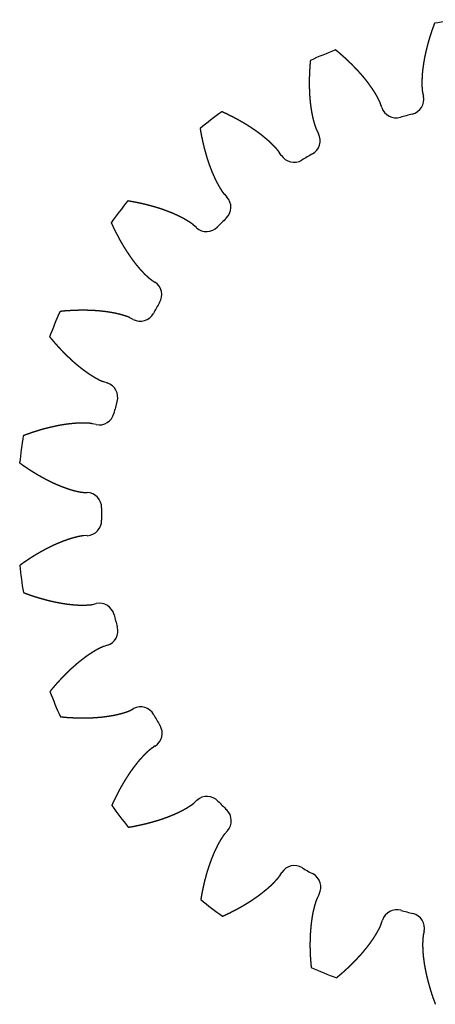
# Model space of a CAD drawing. Header units: millimetres. Extents: x -52 to 51, y -29 to 74.
# Tile 1 of 2: x -52 to -9, y -29 to 74. Entities that reach past the tile are written whole.
import ezdxf

# ---------------------------------------------------------------- set-up
doc = ezdxf.new("R2010")
doc.units = ezdxf.units.MM
doc.layers.get('0').update_dxf_attribs({"linetype": 'CONTINUOUS'})

msp = doc.modelspace()

# ---------------------------------------------------------------- linework, layer by layer
for p, q in [((-9.87, 66.64), (-9.78, 66.25)), ((-14.14, 65.08), (-14.27, 65.45)), ((-20.95, 62.68), (-20.77, 62.32)), ((-24.68, 60.06), (-24.9, 60.39)), ((-30.64, 55.98), (-30.37, 55.69)), ((-33.57, 52.49), (-33.86, 52.76)), ((-38.26, 47.01), (-37.93, 46.79)), ((-40.19, 42.88), (-40.54, 43.06)), ((-43.3, 36.37), (-42.93, 36.24)), ((-44.09, 31.88), (-44.48, 31.96)), ((-45.42, 24.78), (-45.02, 24.76)), ((-45.02, 20.25), (-45.42, 20.22)), ((-44.46, 13.05), (-44.08, 13.13)), ((-42.9, 8.77), (-43.28, 8.65)), ((-40.5, 1.96), (-40.15, 2.14)), ((-37.89, -1.77), (-38.22, -1.99)), ((-33.81, -7.73), (-33.51, -7.46)), ((-30.32, -10.65), (-30.58, -10.95)), ((-24.83, -15.35), (-24.62, -15.02)), ((-20.7, -17.27), (-20.88, -17.63)), ((-14.19, -20.39), (-14.07, -20.01)), ((-9.71, -21.18), (-9.79, -21.57))]:
    msp.add_line(p, q)
for centre, radius, start, end in [((-0.37, 22.54), 52, 95.9732, 99.1268), ((-0.37, 22.54), 52, 110.9732, 114.1268), ((-11.33, 65.92), 1.59, -75.8122, 12.1306), ((-12.63, 65.57), 1.59, 197.9694, 285.9122), ((-0.37, 22.54), 52, 125.9732, 129.1268), ((-0.37, 22.54), 43.15, 104.1878, 105.9122), ((-22.19, 61.6), 1.59, -60.8122, 27.1306), ((-23.35, 60.93), 1.59, 212.9694, 300.9122), ((-0.37, 22.54), 43.15, 119.1878, 120.9122), ((-31.55, 54.62), 1.59, -45.8122, 42.1306), ((-0.37, 22.54), 52, 140.9732, 144.1268), ((-0.37, 22.54), 43.15, 134.1878, 135.9122), ((-32.5, 53.67), 1.59, 227.9694, 315.9122), ((-38.79, 45.46), 1.59, -30.8122, 57.1306), ((-0.37, 22.54), 43.15, 149.1878, 150.9122), ((-0.37, 22.54), 52, 155.9732, 159.1268), ((-39.46, 44.29), 1.59, 242.9694, 330.9122), ((-43.41, 34.73), 1.59, -15.8122, 72.1306), ((-0.37, 22.54), 43.15, 164.1878, 165.9122), ((-43.76, 33.43), 1.59, 257.9694, 345.9122), ((-0.37, 22.54), 52, 170.9732, 174.1268), ((-45.1, 23.18), 1.59, -0.8122, 87.1306), ((-0.37, 22.54), 43.15, 179.1878, 180.9122), ((-45.1, 21.83), 1.59, -87.0306, 0.9122), ((-0.37, 22.54), 52, 185.9732, 189.1268), ((-43.74, 11.58), 1.59, 14.1878, 102.1306), ((-0.37, 22.54), 43.15, 194.1878, 195.9122), ((-43.39, 10.28), 1.59, -72.0306, 15.9122), ((-0.37, 22.54), 52, 200.9732, 204.1268), ((-39.43, 0.73), 1.59, 29.1878, 117.1306), ((-0.37, 22.54), 43.15, 209.1878, 210.9122), ((-38.75, -0.44), 1.59, -57.0306, 30.9122), ((-32.45, -8.64), 1.59, 44.1878, 132.1306), ((-0.37, 22.54), 52, 215.9732, 219.1268), ((-0.37, 22.54), 43.15, 224.1878, 225.9122), ((-31.5, -9.59), 1.59, -42.0306, 45.9122), ((-23.28, -15.88), 1.59, 59.1878, 147.1306), ((-0.37, 22.54), 43.15, 239.1878, 240.9122), ((-22.12, -16.55), 1.59, -27.0306, 60.9122), ((-0.37, 22.54), 52, 230.9732, 234.1268), ((-12.56, -20.5), 1.59, 74.1878, 162.1306), ((-0.37, 22.54), 43.15, 254.1878, 255.9122), ((-11.26, -20.85), 1.59, -12.0306, 75.9122), ((-0.37, 22.54), 52, 245.9732, 249.1268)]:
    msp.add_arc(centre, radius, start, end)
for points in [[(-8.62, 73.88), (-8.63, 73.86), (-8.64, 73.82), (-8.66, 73.76), (-8.7, 73.68), (-8.73, 73.57), (-8.77, 73.47), (-8.81, 73.37), (-8.84, 73.26), (-8.88, 73.16), (-8.92, 73.06), (-8.95, 72.95), (-8.98, 72.85), (-9.02, 72.74), (-9.05, 72.64), (-9.08, 72.54), (-9.12, 72.43), (-9.15, 72.33), (-9.18, 72.22), (-9.21, 72.12), (-9.24, 72.02), (-9.27, 71.91), (-9.3, 71.81), (-9.33, 71.7), (-9.36, 71.6), (-9.38, 71.5), (-9.41, 71.39), (-9.44, 71.29), (-9.46, 71.18), (-9.49, 71.08), (-9.51, 70.97), (-9.54, 70.87), (-9.56, 70.77), (-9.58, 70.66), (-9.6, 70.56), (-9.62, 70.45), (-9.65, 70.35), (-9.67, 70.25), (-9.69, 70.14), (-9.7, 70.04), (-9.72, 69.93), (-9.74, 69.83), (-9.76, 69.72), (-9.77, 69.62), (-9.79, 69.52), (-9.8, 69.41), (-9.82, 69.31), (-9.83, 69.2), (-9.85, 69.1), (-9.86, 69), (-9.87, 68.89), (-9.88, 68.79), (-9.89, 68.69), (-9.9, 68.58), (-9.91, 68.48), (-9.91, 68.38), (-9.92, 68.27), (-9.92, 68.17), (-9.93, 68.07), (-9.93, 67.96), (-9.94, 67.86), (-9.94, 67.76), (-9.94, 67.65), (-9.94, 67.55), (-9.93, 67.45), (-9.93, 67.35), (-9.93, 67.24), (-9.92, 67.14), (-9.92, 67.04), (-9.91, 66.94), (-9.9, 66.84), (-9.89, 66.76), (-9.88, 66.7), (-9.87, 66.66), (-9.87, 66.64)], [(-14.27, 65.45), (-14.27, 65.47), (-14.29, 65.51), (-14.31, 65.57), (-14.34, 65.64), (-14.38, 65.74), (-14.43, 65.83), (-14.47, 65.92), (-14.52, 66.01), (-14.57, 66.1), (-14.62, 66.19), (-14.66, 66.28), (-14.71, 66.37), (-14.77, 66.46), (-14.82, 66.55), (-14.87, 66.63), (-14.93, 66.72), (-14.98, 66.81), (-15.04, 66.89), (-15.1, 66.98), (-15.16, 67.07), (-15.22, 67.15), (-15.28, 67.24), (-15.34, 67.32), (-15.4, 67.41), (-15.46, 67.49), (-15.52, 67.57), (-15.58, 67.66), (-15.65, 67.74), (-15.71, 67.82), (-15.78, 67.91), (-15.84, 67.99), (-15.91, 68.07), (-15.98, 68.15), (-16.04, 68.23), (-16.11, 68.31), (-16.18, 68.39), (-16.25, 68.48), (-16.32, 68.56), (-16.39, 68.63), (-16.46, 68.71), (-16.53, 68.79), (-16.6, 68.87), (-16.68, 68.95), (-16.75, 69.03), (-16.82, 69.11), (-16.9, 69.18), (-16.97, 69.26), (-17.05, 69.34), (-17.12, 69.41), (-17.2, 69.49), (-17.27, 69.57), (-17.35, 69.64), (-17.43, 69.72), (-17.51, 69.79), (-17.58, 69.87), (-17.66, 69.94), (-17.74, 70.02), (-17.82, 70.09), (-17.9, 70.17), (-17.98, 70.24), (-18.06, 70.31), (-18.15, 70.39), (-18.23, 70.46), (-18.31, 70.53), (-18.39, 70.6), (-18.47, 70.67), (-18.56, 70.75), (-18.64, 70.82), (-18.73, 70.89), (-18.81, 70.96), (-18.88, 71.01), (-18.93, 71.06), (-18.96, 71.08), (-18.98, 71.1)], [(-21.62, 70), (-21.63, 69.98), (-21.63, 69.93), (-21.64, 69.87), (-21.65, 69.78), (-21.66, 69.67), (-21.67, 69.56), (-21.67, 69.45), (-21.68, 69.34), (-21.69, 69.23), (-21.7, 69.12), (-21.7, 69.01), (-21.71, 68.9), (-21.72, 68.8), (-21.72, 68.69), (-21.73, 68.58), (-21.73, 68.47), (-21.73, 68.36), (-21.74, 68.25), (-21.74, 68.14), (-21.74, 68.03), (-21.74, 67.93), (-21.75, 67.82), (-21.75, 67.71), (-21.75, 67.6), (-21.75, 67.5), (-21.74, 67.39), (-21.74, 67.28), (-21.74, 67.17), (-21.74, 67.07), (-21.73, 66.96), (-21.73, 66.85), (-21.73, 66.75), (-21.72, 66.64), (-21.72, 66.53), (-21.71, 66.43), (-21.7, 66.32), (-21.7, 66.21), (-21.69, 66.11), (-21.68, 66), (-21.67, 65.9), (-21.66, 65.79), (-21.65, 65.69), (-21.64, 65.58), (-21.63, 65.48), (-21.61, 65.37), (-21.6, 65.27), (-21.59, 65.17), (-21.57, 65.06), (-21.56, 64.96), (-21.54, 64.86), (-21.52, 64.75), (-21.51, 64.65), (-21.49, 64.55), (-21.47, 64.45), (-21.45, 64.34), (-21.43, 64.24), (-21.41, 64.14), (-21.39, 64.04), (-21.36, 63.94), (-21.34, 63.84), (-21.31, 63.74), (-21.29, 63.64), (-21.26, 63.54), (-21.23, 63.44), (-21.2, 63.34), (-21.17, 63.25), (-21.14, 63.15), (-21.11, 63.05), (-21.08, 62.96), (-21.04, 62.86), (-21.01, 62.79), (-20.98, 62.73), (-20.96, 62.69), (-20.95, 62.68)], [(-24.9, 60.39), (-24.91, 60.41), (-24.93, 60.45), (-24.97, 60.5), (-25.02, 60.56), (-25.08, 60.64), (-25.15, 60.72), (-25.22, 60.79), (-25.29, 60.87), (-25.36, 60.94), (-25.43, 61.02), (-25.5, 61.09), (-25.57, 61.16), (-25.64, 61.24), (-25.72, 61.31), (-25.79, 61.38), (-25.87, 61.45), (-25.94, 61.52), (-26.02, 61.59), (-26.1, 61.65), (-26.18, 61.72), (-26.26, 61.79), (-26.34, 61.86), (-26.42, 61.92), (-26.5, 61.99), (-26.58, 62.05), (-26.66, 62.12), (-26.74, 62.18), (-26.83, 62.25), (-26.91, 62.31), (-26.99, 62.37), (-27.08, 62.44), (-27.16, 62.5), (-27.25, 62.56), (-27.34, 62.62), (-27.42, 62.68), (-27.51, 62.74), (-27.6, 62.8), (-27.69, 62.86), (-27.77, 62.92), (-27.86, 62.98), (-27.95, 63.03), (-28.04, 63.09), (-28.13, 63.15), (-28.22, 63.21), (-28.31, 63.26), (-28.41, 63.32), (-28.5, 63.37), (-28.59, 63.43), (-28.68, 63.48), (-28.78, 63.54), (-28.87, 63.59), (-28.96, 63.64), (-29.06, 63.7), (-29.15, 63.75), (-29.25, 63.8), (-29.34, 63.85), (-29.44, 63.9), (-29.53, 63.95), (-29.63, 64.01), (-29.73, 64.06), (-29.82, 64.1), (-29.92, 64.15), (-30.02, 64.2), (-30.12, 64.25), (-30.22, 64.3), (-30.32, 64.35), (-30.41, 64.4), (-30.51, 64.44), (-30.61, 64.49), (-30.71, 64.53), (-30.79, 64.57), (-30.85, 64.6), (-30.89, 64.62), (-30.91, 64.63)], [(-33.18, 62.88), (-33.18, 62.86), (-33.17, 62.82), (-33.16, 62.75), (-33.15, 62.66), (-33.13, 62.56), (-33.11, 62.45), (-33.09, 62.34), (-33.07, 62.23), (-33.05, 62.12), (-33.03, 62.02), (-33, 61.91), (-32.98, 61.8), (-32.96, 61.69), (-32.94, 61.59), (-32.91, 61.48), (-32.89, 61.38), (-32.87, 61.27), (-32.84, 61.16), (-32.81, 61.06), (-32.79, 60.95), (-32.76, 60.85), (-32.74, 60.74), (-32.71, 60.64), (-32.68, 60.53), (-32.65, 60.43), (-32.62, 60.33), (-32.59, 60.22), (-32.56, 60.12), (-32.53, 60.02), (-32.5, 59.92), (-32.47, 59.81), (-32.44, 59.71), (-32.41, 59.61), (-32.37, 59.51), (-32.34, 59.41), (-32.31, 59.31), (-32.27, 59.21), (-32.24, 59.11), (-32.2, 59.01), (-32.16, 58.91), (-32.13, 58.81), (-32.09, 58.71), (-32.05, 58.61), (-32.01, 58.51), (-31.98, 58.42), (-31.94, 58.32), (-31.9, 58.22), (-31.85, 58.13), (-31.81, 58.03), (-31.77, 57.93), (-31.73, 57.84), (-31.68, 57.74), (-31.64, 57.65), (-31.6, 57.56), (-31.55, 57.46), (-31.5, 57.37), (-31.46, 57.28), (-31.41, 57.19), (-31.36, 57.1), (-31.31, 57), (-31.26, 56.91), (-31.21, 56.83), (-31.16, 56.74), (-31.11, 56.65), (-31.05, 56.56), (-31, 56.48), (-30.94, 56.39), (-30.89, 56.3), (-30.83, 56.22), (-30.77, 56.14), (-30.72, 56.07), (-30.68, 56.03), (-30.65, 56), (-30.64, 55.98)], [(-33.86, 52.76), (-33.88, 52.77), (-33.91, 52.8), (-33.95, 52.84), (-34.02, 52.89), (-34.1, 52.94), (-34.18, 53), (-34.27, 53.06), (-34.36, 53.11), (-34.44, 53.17), (-34.53, 53.22), (-34.62, 53.27), (-34.71, 53.32), (-34.8, 53.38), (-34.89, 53.43), (-34.98, 53.47), (-35.07, 53.52), (-35.16, 53.57), (-35.25, 53.62), (-35.34, 53.66), (-35.44, 53.71), (-35.53, 53.75), (-35.63, 53.8), (-35.72, 53.84), (-35.82, 53.88), (-35.91, 53.92), (-36.01, 53.97), (-36.1, 54.01), (-36.2, 54.05), (-36.3, 54.09), (-36.4, 54.12), (-36.49, 54.16), (-36.59, 54.2), (-36.69, 54.24), (-36.79, 54.27), (-36.89, 54.31), (-36.99, 54.35), (-37.09, 54.38), (-37.19, 54.42), (-37.29, 54.45), (-37.39, 54.48), (-37.49, 54.52), (-37.59, 54.55), (-37.7, 54.58), (-37.8, 54.61), (-37.9, 54.64), (-38, 54.67), (-38.11, 54.7), (-38.21, 54.73), (-38.31, 54.76), (-38.42, 54.79), (-38.52, 54.81), (-38.63, 54.84), (-38.73, 54.87), (-38.84, 54.9), (-38.94, 54.92), (-39.05, 54.95), (-39.15, 54.97), (-39.26, 55), (-39.36, 55.02), (-39.47, 55.04), (-39.58, 55.07), (-39.68, 55.09), (-39.79, 55.11), (-39.9, 55.13), (-40.01, 55.15), (-40.11, 55.17), (-40.22, 55.19), (-40.33, 55.21), (-40.44, 55.23), (-40.55, 55.25), (-40.63, 55.27), (-40.7, 55.28), (-40.74, 55.28), (-40.77, 55.29)], [(-42.51, 53.01), (-42.5, 52.99), (-42.48, 52.95), (-42.45, 52.89), (-42.41, 52.81), (-42.37, 52.71), (-42.32, 52.61), (-42.27, 52.51), (-42.23, 52.42), (-42.18, 52.32), (-42.13, 52.22), (-42.08, 52.12), (-42.03, 52.02), (-41.98, 51.93), (-41.93, 51.83), (-41.88, 51.73), (-41.83, 51.64), (-41.78, 51.54), (-41.73, 51.44), (-41.68, 51.35), (-41.63, 51.25), (-41.57, 51.16), (-41.52, 51.06), (-41.47, 50.97), (-41.41, 50.88), (-41.36, 50.78), (-41.3, 50.69), (-41.25, 50.6), (-41.19, 50.51), (-41.14, 50.42), (-41.08, 50.33), (-41.02, 50.23), (-40.97, 50.14), (-40.91, 50.05), (-40.85, 49.97), (-40.79, 49.88), (-40.73, 49.79), (-40.67, 49.7), (-40.61, 49.61), (-40.55, 49.53), (-40.49, 49.44), (-40.43, 49.35), (-40.37, 49.27), (-40.31, 49.18), (-40.25, 49.1), (-40.18, 49.01), (-40.12, 48.93), (-40.06, 48.85), (-39.99, 48.76), (-39.93, 48.68), (-39.86, 48.6), (-39.79, 48.52), (-39.73, 48.44), (-39.66, 48.36), (-39.59, 48.28), (-39.53, 48.2), (-39.46, 48.13), (-39.39, 48.05), (-39.32, 47.97), (-39.25, 47.9), (-39.18, 47.82), (-39.11, 47.75), (-39.03, 47.67), (-38.96, 47.6), (-38.89, 47.53), (-38.81, 47.46), (-38.74, 47.39), (-38.66, 47.32), (-38.59, 47.26), (-38.51, 47.19), (-38.43, 47.12), (-38.36, 47.08), (-38.31, 47.04), (-38.28, 47.02), (-38.26, 47.01)], [(-40.54, 43.06), (-40.56, 43.07), (-40.59, 43.09), (-40.65, 43.11), (-40.72, 43.14), (-40.82, 43.18), (-40.92, 43.21), (-41.01, 43.24), (-41.11, 43.27), (-41.21, 43.3), (-41.31, 43.33), (-41.4, 43.36), (-41.5, 43.39), (-41.6, 43.42), (-41.7, 43.44), (-41.8, 43.46), (-41.9, 43.49), (-42, 43.51), (-42.11, 43.53), (-42.21, 43.55), (-42.31, 43.57), (-42.41, 43.59), (-42.51, 43.61), (-42.62, 43.62), (-42.72, 43.64), (-42.82, 43.66), (-42.93, 43.67), (-43.03, 43.69), (-43.13, 43.7), (-43.24, 43.71), (-43.34, 43.72), (-43.45, 43.74), (-43.55, 43.75), (-43.66, 43.76), (-43.76, 43.77), (-43.87, 43.78), (-43.97, 43.78), (-44.08, 43.79), (-44.18, 43.8), (-44.29, 43.81), (-44.4, 43.81), (-44.5, 43.82), (-44.61, 43.82), (-44.72, 43.83), (-44.82, 43.83), (-44.93, 43.83), (-45.04, 43.84), (-45.14, 43.84), (-45.25, 43.84), (-45.36, 43.84), (-45.47, 43.84), (-45.57, 43.84), (-45.68, 43.84), (-45.79, 43.84), (-45.9, 43.84), (-46.01, 43.83), (-46.12, 43.83), (-46.22, 43.83), (-46.33, 43.82), (-46.44, 43.82), (-46.55, 43.81), (-46.66, 43.81), (-46.77, 43.8), (-46.88, 43.8), (-46.99, 43.79), (-47.1, 43.78), (-47.21, 43.77), (-47.32, 43.77), (-47.42, 43.76), (-47.53, 43.75), (-47.64, 43.74), (-47.73, 43.73), (-47.8, 43.72), (-47.84, 43.72), (-47.86, 43.72)], [(-48.96, 41.07), (-48.94, 41.05), (-48.91, 41.02), (-48.87, 40.97), (-48.82, 40.9), (-48.75, 40.82), (-48.67, 40.73), (-48.6, 40.65), (-48.53, 40.56), (-48.46, 40.48), (-48.39, 40.4), (-48.32, 40.32), (-48.24, 40.24), (-48.17, 40.15), (-48.1, 40.07), (-48.02, 39.99), (-47.95, 39.91), (-47.87, 39.83), (-47.8, 39.75), (-47.73, 39.68), (-47.65, 39.6), (-47.57, 39.52), (-47.5, 39.44), (-47.42, 39.37), (-47.35, 39.29), (-47.27, 39.21), (-47.19, 39.14), (-47.12, 39.06), (-47.04, 38.99), (-46.96, 38.92), (-46.88, 38.84), (-46.81, 38.77), (-46.73, 38.7), (-46.65, 38.63), (-46.57, 38.55), (-46.49, 38.48), (-46.41, 38.41), (-46.33, 38.34), (-46.25, 38.27), (-46.17, 38.21), (-46.09, 38.14), (-46.01, 38.07), (-45.92, 38), (-45.84, 37.94), (-45.76, 37.87), (-45.68, 37.81), (-45.59, 37.74), (-45.51, 37.68), (-45.43, 37.62), (-45.34, 37.55), (-45.26, 37.49), (-45.17, 37.43), (-45.09, 37.37), (-45, 37.31), (-44.92, 37.25), (-44.83, 37.19), (-44.75, 37.14), (-44.66, 37.08), (-44.57, 37.03), (-44.49, 36.97), (-44.4, 36.92), (-44.31, 36.86), (-44.22, 36.81), (-44.13, 36.76), (-44.04, 36.71), (-43.95, 36.66), (-43.86, 36.62), (-43.77, 36.57), (-43.68, 36.52), (-43.59, 36.48), (-43.49, 36.44), (-43.42, 36.41), (-43.36, 36.39), (-43.32, 36.37), (-43.3, 36.37)], [(-44.48, 31.96), (-44.5, 31.97), (-44.54, 31.97), (-44.6, 31.99), (-44.68, 32), (-44.78, 32.01), (-44.88, 32.01), (-44.99, 32.02), (-45.09, 32.02), (-45.19, 32.03), (-45.29, 32.03), (-45.39, 32.03), (-45.5, 32.03), (-45.6, 32.03), (-45.7, 32.03), (-45.81, 32.03), (-45.91, 32.02), (-46.01, 32.02), (-46.11, 32.01), (-46.22, 32.01), (-46.32, 32), (-46.43, 31.99), (-46.53, 31.98), (-46.63, 31.97), (-46.74, 31.96), (-46.84, 31.95), (-46.94, 31.94), (-47.05, 31.92), (-47.15, 31.91), (-47.26, 31.9), (-47.36, 31.88), (-47.46, 31.87), (-47.57, 31.85), (-47.67, 31.83), (-47.78, 31.81), (-47.88, 31.8), (-47.98, 31.78), (-48.09, 31.76), (-48.19, 31.74), (-48.3, 31.71), (-48.4, 31.69), (-48.5, 31.67), (-48.61, 31.65), (-48.71, 31.62), (-48.82, 31.6), (-48.92, 31.58), (-49.03, 31.55), (-49.13, 31.52), (-49.23, 31.5), (-49.34, 31.47), (-49.44, 31.44), (-49.55, 31.42), (-49.65, 31.39), (-49.75, 31.36), (-49.86, 31.33), (-49.96, 31.3), (-50.07, 31.27), (-50.17, 31.23), (-50.27, 31.2), (-50.38, 31.17), (-50.48, 31.14), (-50.59, 31.1), (-50.69, 31.07), (-50.79, 31.04), (-50.9, 31), (-51, 30.96), (-51.1, 30.93), (-51.21, 30.89), (-51.31, 30.85), (-51.42, 30.82), (-51.52, 30.78), (-51.6, 30.75), (-51.66, 30.73), (-51.7, 30.71), (-51.73, 30.7)], [(-52.1, 27.86), (-52.08, 27.85), (-52.04, 27.83), (-51.99, 27.79), (-51.92, 27.74), (-51.83, 27.67), (-51.74, 27.61), (-51.65, 27.55), (-51.55, 27.48), (-51.46, 27.42), (-51.37, 27.36), (-51.28, 27.3), (-51.19, 27.24), (-51.1, 27.18), (-51.01, 27.12), (-50.92, 27.06), (-50.82, 27.01), (-50.73, 26.95), (-50.64, 26.89), (-50.55, 26.84), (-50.45, 26.78), (-50.36, 26.72), (-50.27, 26.67), (-50.17, 26.61), (-50.08, 26.56), (-49.99, 26.51), (-49.89, 26.45), (-49.8, 26.4), (-49.71, 26.35), (-49.61, 26.3), (-49.52, 26.25), (-49.42, 26.2), (-49.33, 26.15), (-49.23, 26.1), (-49.14, 26.05), (-49.04, 26), (-48.95, 25.96), (-48.85, 25.91), (-48.76, 25.86), (-48.66, 25.82), (-48.57, 25.77), (-48.47, 25.73), (-48.37, 25.69), (-48.28, 25.64), (-48.18, 25.6), (-48.08, 25.56), (-47.99, 25.52), (-47.89, 25.48), (-47.79, 25.44), (-47.7, 25.4), (-47.6, 25.36), (-47.5, 25.33), (-47.4, 25.29), (-47.31, 25.26), (-47.21, 25.22), (-47.11, 25.19), (-47.01, 25.15), (-46.91, 25.12), (-46.81, 25.09), (-46.72, 25.06), (-46.62, 25.03), (-46.52, 25), (-46.42, 24.98), (-46.32, 24.95), (-46.22, 24.93), (-46.12, 24.9), (-46.02, 24.88), (-45.92, 24.86), (-45.82, 24.84), (-45.72, 24.82), (-45.62, 24.8), (-45.54, 24.79), (-45.48, 24.79), (-45.44, 24.78), (-45.42, 24.78)], [(-45.42, 20.22), (-45.44, 20.22), (-45.48, 20.22), (-45.54, 20.22), (-45.62, 20.21), (-45.72, 20.19), (-45.82, 20.17), (-45.92, 20.15), (-46.02, 20.13), (-46.12, 20.1), (-46.22, 20.08), (-46.32, 20.06), (-46.42, 20.03), (-46.51, 20), (-46.61, 19.97), (-46.71, 19.94), (-46.81, 19.91), (-46.91, 19.88), (-47.01, 19.85), (-47.11, 19.82), (-47.2, 19.78), (-47.3, 19.75), (-47.4, 19.71), (-47.5, 19.68), (-47.59, 19.64), (-47.69, 19.6), (-47.79, 19.56), (-47.89, 19.52), (-47.98, 19.48), (-48.08, 19.44), (-48.18, 19.4), (-48.27, 19.36), (-48.37, 19.32), (-48.46, 19.27), (-48.56, 19.23), (-48.66, 19.18), (-48.75, 19.14), (-48.85, 19.09), (-48.94, 19.05), (-49.04, 19), (-49.13, 18.95), (-49.23, 18.9), (-49.32, 18.85), (-49.42, 18.8), (-49.51, 18.75), (-49.6, 18.7), (-49.7, 18.65), (-49.79, 18.6), (-49.89, 18.55), (-49.98, 18.49), (-50.07, 18.44), (-50.17, 18.38), (-50.26, 18.33), (-50.35, 18.28), (-50.45, 18.22), (-50.54, 18.16), (-50.63, 18.11), (-50.72, 18.05), (-50.82, 17.99), (-50.91, 17.93), (-51, 17.87), (-51.09, 17.82), (-51.18, 17.76), (-51.27, 17.7), (-51.36, 17.63), (-51.46, 17.57), (-51.55, 17.51), (-51.64, 17.45), (-51.73, 17.39), (-51.82, 17.32), (-51.91, 17.26), (-51.98, 17.21), (-52.03, 17.17), (-52.07, 17.14), (-52.09, 17.13)], [(-51.71, 14.29), (-51.69, 14.29), (-51.65, 14.27), (-51.59, 14.25), (-51.5, 14.22), (-51.4, 14.18), (-51.3, 14.14), (-51.19, 14.11), (-51.09, 14.07), (-50.99, 14.03), (-50.88, 14), (-50.78, 13.96), (-50.67, 13.93), (-50.57, 13.89), (-50.47, 13.86), (-50.36, 13.83), (-50.26, 13.8), (-50.16, 13.76), (-50.05, 13.73), (-49.95, 13.7), (-49.84, 13.67), (-49.74, 13.64), (-49.63, 13.61), (-49.53, 13.59), (-49.43, 13.56), (-49.32, 13.53), (-49.22, 13.5), (-49.11, 13.48), (-49.01, 13.45), (-48.91, 13.43), (-48.8, 13.4), (-48.7, 13.38), (-48.59, 13.35), (-48.49, 13.33), (-48.38, 13.31), (-48.28, 13.29), (-48.18, 13.27), (-48.07, 13.25), (-47.97, 13.23), (-47.86, 13.21), (-47.76, 13.19), (-47.66, 13.17), (-47.55, 13.15), (-47.45, 13.14), (-47.34, 13.12), (-47.24, 13.11), (-47.14, 13.09), (-47.03, 13.08), (-46.93, 13.07), (-46.82, 13.06), (-46.72, 13.04), (-46.62, 13.03), (-46.51, 13.02), (-46.41, 13.02), (-46.31, 13.01), (-46.2, 13), (-46.1, 12.99), (-46, 12.99), (-45.89, 12.98), (-45.79, 12.98), (-45.69, 12.98), (-45.58, 12.97), (-45.48, 12.97), (-45.38, 12.98), (-45.28, 12.98), (-45.17, 12.98), (-45.07, 12.99), (-44.97, 12.99), (-44.87, 13), (-44.77, 13), (-44.66, 13.01), (-44.58, 13.02), (-44.52, 13.03), (-44.48, 13.04), (-44.46, 13.05)], [(-43.28, 8.65), (-43.3, 8.64), (-43.34, 8.63), (-43.4, 8.6), (-43.47, 8.57), (-43.56, 8.53), (-43.65, 8.49), (-43.75, 8.44), (-43.84, 8.39), (-43.93, 8.35), (-44.02, 8.3), (-44.11, 8.25), (-44.2, 8.2), (-44.28, 8.15), (-44.37, 8.09), (-44.46, 8.04), (-44.55, 7.98), (-44.63, 7.93), (-44.72, 7.87), (-44.81, 7.81), (-44.89, 7.76), (-44.98, 7.7), (-45.06, 7.64), (-45.15, 7.58), (-45.23, 7.52), (-45.32, 7.45), (-45.4, 7.39), (-45.48, 7.33), (-45.57, 7.26), (-45.65, 7.2), (-45.73, 7.13), (-45.82, 7.07), (-45.9, 7), (-45.98, 6.94), (-46.06, 6.87), (-46.14, 6.8), (-46.22, 6.73), (-46.3, 6.66), (-46.38, 6.59), (-46.46, 6.52), (-46.54, 6.45), (-46.62, 6.38), (-46.7, 6.31), (-46.78, 6.24), (-46.86, 6.16), (-46.93, 6.09), (-47.01, 6.02), (-47.09, 5.94), (-47.16, 5.87), (-47.24, 5.79), (-47.32, 5.71), (-47.39, 5.64), (-47.47, 5.56), (-47.55, 5.48), (-47.62, 5.41), (-47.7, 5.33), (-47.77, 5.25), (-47.84, 5.17), (-47.92, 5.09), (-47.99, 5.01), (-48.07, 4.93), (-48.14, 4.85), (-48.21, 4.77), (-48.28, 4.69), (-48.36, 4.6), (-48.43, 4.52), (-48.5, 4.44), (-48.57, 4.35), (-48.64, 4.27), (-48.71, 4.19), (-48.78, 4.1), (-48.84, 4.03), (-48.88, 3.98), (-48.91, 3.95), (-48.92, 3.93)], [(-47.83, 1.29), (-47.8, 1.29), (-47.76, 1.28), (-47.7, 1.27), (-47.61, 1.27), (-47.5, 1.26), (-47.39, 1.25), (-47.28, 1.24), (-47.17, 1.23), (-47.06, 1.22), (-46.95, 1.22), (-46.84, 1.21), (-46.73, 1.2), (-46.62, 1.2), (-46.51, 1.19), (-46.4, 1.19), (-46.3, 1.18), (-46.19, 1.18), (-46.08, 1.17), (-45.97, 1.17), (-45.86, 1.17), (-45.75, 1.17), (-45.65, 1.17), (-45.54, 1.17), (-45.43, 1.17), (-45.32, 1.17), (-45.21, 1.17), (-45.11, 1.17), (-45, 1.17), (-44.89, 1.17), (-44.79, 1.18), (-44.68, 1.18), (-44.57, 1.19), (-44.47, 1.19), (-44.36, 1.2), (-44.25, 1.2), (-44.15, 1.21), (-44.04, 1.22), (-43.93, 1.23), (-43.83, 1.23), (-43.72, 1.24), (-43.62, 1.25), (-43.51, 1.26), (-43.41, 1.27), (-43.3, 1.29), (-43.2, 1.3), (-43.1, 1.31), (-42.99, 1.33), (-42.89, 1.34), (-42.79, 1.36), (-42.68, 1.37), (-42.58, 1.39), (-42.48, 1.41), (-42.37, 1.42), (-42.27, 1.44), (-42.17, 1.46), (-42.07, 1.48), (-41.97, 1.5), (-41.87, 1.53), (-41.77, 1.55), (-41.67, 1.57), (-41.57, 1.6), (-41.47, 1.63), (-41.37, 1.65), (-41.27, 1.68), (-41.17, 1.71), (-41.07, 1.74), (-40.98, 1.77), (-40.88, 1.8), (-40.78, 1.84), (-40.69, 1.87), (-40.61, 1.9), (-40.56, 1.93), (-40.52, 1.95), (-40.5, 1.96)], [(-38.22, -1.99), (-38.24, -2), (-38.27, -2.02), (-38.32, -2.06), (-38.39, -2.11), (-38.47, -2.17), (-38.54, -2.24), (-38.62, -2.3), (-38.69, -2.37), (-38.77, -2.44), (-38.84, -2.51), (-38.92, -2.58), (-38.99, -2.66), (-39.06, -2.73), (-39.13, -2.8), (-39.2, -2.88), (-39.27, -2.95), (-39.34, -3.03), (-39.41, -3.11), (-39.48, -3.19), (-39.55, -3.26), (-39.62, -3.34), (-39.68, -3.42), (-39.75, -3.5), (-39.82, -3.58), (-39.88, -3.67), (-39.95, -3.75), (-40.01, -3.83), (-40.07, -3.91), (-40.14, -4), (-40.2, -4.08), (-40.26, -4.17), (-40.32, -4.25), (-40.39, -4.34), (-40.45, -4.42), (-40.51, -4.51), (-40.57, -4.6), (-40.63, -4.68), (-40.69, -4.77), (-40.74, -4.86), (-40.8, -4.95), (-40.86, -5.04), (-40.92, -5.13), (-40.98, -5.22), (-41.03, -5.31), (-41.09, -5.4), (-41.14, -5.49), (-41.2, -5.59), (-41.25, -5.68), (-41.31, -5.77), (-41.36, -5.86), (-41.42, -5.96), (-41.47, -6.05), (-41.52, -6.14), (-41.58, -6.24), (-41.63, -6.33), (-41.68, -6.43), (-41.73, -6.53), (-41.78, -6.62), (-41.83, -6.72), (-41.88, -6.81), (-41.93, -6.91), (-41.98, -7.01), (-42.03, -7.11), (-42.08, -7.21), (-42.13, -7.3), (-42.17, -7.4), (-42.22, -7.5), (-42.27, -7.6), (-42.32, -7.7), (-42.36, -7.8), (-42.4, -7.88), (-42.43, -7.94), (-42.44, -7.98), (-42.45, -8)], [(-40.71, -10.27), (-40.69, -10.27), (-40.64, -10.26), (-40.58, -10.25), (-40.49, -10.23), (-40.38, -10.22), (-40.27, -10.2), (-40.17, -10.18), (-40.06, -10.16), (-39.95, -10.14), (-39.84, -10.11), (-39.74, -10.09), (-39.63, -10.07), (-39.52, -10.05), (-39.41, -10.02), (-39.31, -10), (-39.2, -9.98), (-39.1, -9.95), (-38.99, -9.93), (-38.88, -9.9), (-38.78, -9.88), (-38.67, -9.85), (-38.57, -9.82), (-38.47, -9.8), (-38.36, -9.77), (-38.26, -9.74), (-38.15, -9.71), (-38.05, -9.68), (-37.95, -9.65), (-37.84, -9.62), (-37.74, -9.59), (-37.64, -9.56), (-37.54, -9.53), (-37.44, -9.49), (-37.33, -9.46), (-37.23, -9.43), (-37.13, -9.39), (-37.03, -9.36), (-36.93, -9.32), (-36.83, -9.29), (-36.73, -9.25), (-36.63, -9.22), (-36.54, -9.18), (-36.44, -9.14), (-36.34, -9.1), (-36.24, -9.06), (-36.15, -9.02), (-36.05, -8.98), (-35.95, -8.94), (-35.86, -8.9), (-35.76, -8.86), (-35.67, -8.82), (-35.57, -8.77), (-35.48, -8.73), (-35.38, -8.68), (-35.29, -8.64), (-35.2, -8.59), (-35.1, -8.54), (-35.01, -8.5), (-34.92, -8.45), (-34.83, -8.4), (-34.74, -8.35), (-34.65, -8.3), (-34.56, -8.25), (-34.48, -8.19), (-34.39, -8.14), (-34.3, -8.08), (-34.22, -8.03), (-34.13, -7.97), (-34.05, -7.92), (-33.96, -7.86), (-33.9, -7.81), (-33.85, -7.77), (-33.82, -7.74), (-33.81, -7.73)], [(-30.58, -10.95), (-30.6, -10.96), (-30.62, -10.99), (-30.66, -11.04), (-30.71, -11.1), (-30.77, -11.19), (-30.83, -11.27), (-30.88, -11.36), (-30.94, -11.44), (-30.99, -11.53), (-31.05, -11.62), (-31.1, -11.71), (-31.15, -11.79), (-31.2, -11.88), (-31.25, -11.97), (-31.3, -12.06), (-31.35, -12.15), (-31.4, -12.25), (-31.44, -12.34), (-31.49, -12.43), (-31.53, -12.53), (-31.58, -12.62), (-31.62, -12.71), (-31.67, -12.81), (-31.71, -12.9), (-31.75, -13), (-31.79, -13.09), (-31.83, -13.19), (-31.87, -13.29), (-31.91, -13.39), (-31.95, -13.48), (-31.99, -13.58), (-32.03, -13.68), (-32.06, -13.78), (-32.1, -13.88), (-32.14, -13.98), (-32.17, -14.08), (-32.21, -14.18), (-32.24, -14.28), (-32.28, -14.38), (-32.31, -14.48), (-32.34, -14.58), (-32.37, -14.68), (-32.41, -14.78), (-32.44, -14.89), (-32.47, -14.99), (-32.5, -15.09), (-32.53, -15.19), (-32.56, -15.3), (-32.59, -15.4), (-32.61, -15.51), (-32.64, -15.61), (-32.67, -15.71), (-32.7, -15.82), (-32.72, -15.92), (-32.75, -16.03), (-32.77, -16.13), (-32.8, -16.24), (-32.82, -16.35), (-32.85, -16.45), (-32.87, -16.56), (-32.89, -16.67), (-32.91, -16.77), (-32.94, -16.88), (-32.96, -16.99), (-32.98, -17.09), (-33, -17.2), (-33.02, -17.31), (-33.04, -17.42), (-33.06, -17.53), (-33.08, -17.64), (-33.09, -17.72), (-33.1, -17.79), (-33.11, -17.83), (-33.11, -17.85)], [(-30.84, -19.59), (-30.82, -19.58), (-30.78, -19.57), (-30.72, -19.54), (-30.64, -19.5), (-30.54, -19.46), (-30.44, -19.41), (-30.34, -19.36), (-30.24, -19.31), (-30.14, -19.27), (-30.05, -19.22), (-29.95, -19.17), (-29.85, -19.12), (-29.75, -19.07), (-29.65, -19.02), (-29.56, -18.97), (-29.46, -18.92), (-29.37, -18.87), (-29.27, -18.82), (-29.17, -18.76), (-29.08, -18.71), (-28.99, -18.66), (-28.89, -18.61), (-28.8, -18.55), (-28.7, -18.5), (-28.61, -18.45), (-28.52, -18.39), (-28.43, -18.34), (-28.33, -18.28), (-28.24, -18.22), (-28.15, -18.17), (-28.06, -18.11), (-27.97, -18.05), (-27.88, -18), (-27.79, -17.94), (-27.7, -17.88), (-27.61, -17.82), (-27.53, -17.76), (-27.44, -17.7), (-27.35, -17.64), (-27.27, -17.58), (-27.18, -17.52), (-27.09, -17.46), (-27.01, -17.4), (-26.92, -17.33), (-26.84, -17.27), (-26.76, -17.21), (-26.67, -17.14), (-26.59, -17.08), (-26.51, -17.01), (-26.43, -16.95), (-26.35, -16.88), (-26.27, -16.82), (-26.19, -16.75), (-26.11, -16.68), (-26.03, -16.61), (-25.95, -16.54), (-25.88, -16.48), (-25.8, -16.41), (-25.72, -16.34), (-25.65, -16.26), (-25.57, -16.19), (-25.5, -16.12), (-25.43, -16.05), (-25.36, -15.97), (-25.29, -15.9), (-25.22, -15.82), (-25.15, -15.75), (-25.08, -15.67), (-25.02, -15.6), (-24.95, -15.52), (-24.9, -15.45), (-24.87, -15.4), (-24.84, -15.37), (-24.83, -15.35)], [(-20.88, -17.63), (-20.89, -17.64), (-20.91, -17.68), (-20.94, -17.74), (-20.97, -17.81), (-21, -17.91), (-21.04, -18), (-21.07, -18.1), (-21.1, -18.2), (-21.13, -18.3), (-21.16, -18.39), (-21.19, -18.49), (-21.22, -18.59), (-21.24, -18.69), (-21.27, -18.79), (-21.29, -18.89), (-21.31, -18.99), (-21.34, -19.09), (-21.36, -19.19), (-21.38, -19.29), (-21.4, -19.4), (-21.42, -19.5), (-21.43, -19.6), (-21.45, -19.7), (-21.47, -19.81), (-21.48, -19.91), (-21.5, -20.01), (-21.51, -20.12), (-21.53, -20.22), (-21.54, -20.32), (-21.55, -20.43), (-21.56, -20.53), (-21.57, -20.64), (-21.58, -20.74), (-21.59, -20.85), (-21.6, -20.95), (-21.61, -21.06), (-21.62, -21.17), (-21.63, -21.27), (-21.63, -21.38), (-21.64, -21.48), (-21.64, -21.59), (-21.65, -21.7), (-21.65, -21.8), (-21.66, -21.91), (-21.66, -22.02), (-21.66, -22.12), (-21.66, -22.23), (-21.67, -22.34), (-21.67, -22.45), (-21.67, -22.55), (-21.67, -22.66), (-21.67, -22.77), (-21.67, -22.88), (-21.66, -22.99), (-21.66, -23.09), (-21.66, -23.2), (-21.65, -23.31), (-21.65, -23.42), (-21.65, -23.53), (-21.64, -23.64), (-21.64, -23.75), (-21.63, -23.86), (-21.62, -23.96), (-21.62, -24.07), (-21.61, -24.18), (-21.6, -24.29), (-21.59, -24.4), (-21.58, -24.51), (-21.57, -24.62), (-21.56, -24.73), (-21.56, -24.82), (-21.55, -24.89), (-21.54, -24.93), (-21.54, -24.95)], [(-18.9, -26.04), (-18.88, -26.03), (-18.85, -26), (-18.79, -25.96), (-18.73, -25.9), (-18.64, -25.83), (-18.56, -25.76), (-18.47, -25.69), (-18.39, -25.62), (-18.31, -25.55), (-18.23, -25.48), (-18.14, -25.4), (-18.06, -25.33), (-17.98, -25.26), (-17.9, -25.18), (-17.82, -25.11), (-17.74, -25.04), (-17.66, -24.96), (-17.58, -24.89), (-17.5, -24.81), (-17.42, -24.74), (-17.35, -24.66), (-17.27, -24.59), (-17.19, -24.51), (-17.12, -24.43), (-17.04, -24.36), (-16.96, -24.28), (-16.89, -24.2), (-16.82, -24.13), (-16.74, -24.05), (-16.67, -23.97), (-16.6, -23.89), (-16.52, -23.81), (-16.45, -23.74), (-16.38, -23.66), (-16.31, -23.58), (-16.24, -23.5), (-16.17, -23.42), (-16.1, -23.34), (-16.03, -23.26), (-15.96, -23.17), (-15.9, -23.09), (-15.83, -23.01), (-15.76, -22.93), (-15.7, -22.85), (-15.63, -22.76), (-15.57, -22.68), (-15.51, -22.6), (-15.44, -22.52), (-15.38, -22.43), (-15.32, -22.35), (-15.26, -22.26), (-15.2, -22.18), (-15.14, -22.09), (-15.08, -22.01), (-15.02, -21.92), (-14.96, -21.83), (-14.91, -21.75), (-14.85, -21.66), (-14.8, -21.57), (-14.74, -21.49), (-14.69, -21.4), (-14.64, -21.31), (-14.59, -21.22), (-14.54, -21.13), (-14.49, -21.04), (-14.44, -20.95), (-14.4, -20.86), (-14.35, -20.77), (-14.3, -20.67), (-14.26, -20.58), (-14.23, -20.51), (-14.21, -20.45), (-14.2, -20.41), (-14.19, -20.39)], [(-9.79, -21.57), (-9.79, -21.59), (-9.8, -21.63), (-9.81, -21.69), (-9.82, -21.77), (-9.83, -21.87), (-9.84, -21.97), (-9.85, -22.07), (-9.85, -22.17), (-9.85, -22.28), (-9.86, -22.38), (-9.86, -22.48), (-9.86, -22.58), (-9.86, -22.69), (-9.86, -22.79), (-9.85, -22.89), (-9.85, -23), (-9.85, -23.1), (-9.84, -23.2), (-9.83, -23.31), (-9.83, -23.41), (-9.82, -23.51), (-9.81, -23.62), (-9.8, -23.72), (-9.79, -23.82), (-9.78, -23.93), (-9.76, -24.03), (-9.75, -24.14), (-9.74, -24.24), (-9.72, -24.34), (-9.71, -24.45), (-9.69, -24.55), (-9.68, -24.66), (-9.66, -24.76), (-9.64, -24.86), (-9.62, -24.97), (-9.6, -25.07), (-9.58, -25.18), (-9.56, -25.28), (-9.54, -25.38), (-9.52, -25.49), (-9.5, -25.59), (-9.47, -25.7), (-9.45, -25.8), (-9.43, -25.9), (-9.4, -26.01), (-9.38, -26.11), (-9.35, -26.22), (-9.32, -26.32), (-9.3, -26.43), (-9.27, -26.53), (-9.24, -26.63), (-9.21, -26.74), (-9.18, -26.84), (-9.15, -26.95), (-9.12, -27.05), (-9.09, -27.15), (-9.06, -27.26), (-9.03, -27.36), (-9, -27.47), (-8.96, -27.57), (-8.93, -27.67), (-8.9, -27.78), (-8.86, -27.88), (-8.83, -27.98), (-8.79, -28.09), (-8.76, -28.19), (-8.72, -28.3), (-8.68, -28.4), (-8.64, -28.5), (-8.61, -28.61), (-8.58, -28.69), (-8.55, -28.75), (-8.54, -28.79), (-8.53, -28.81)]]:
    msp.add_open_spline(points, degree=5)

doc.saveas('drawing.dxf')
